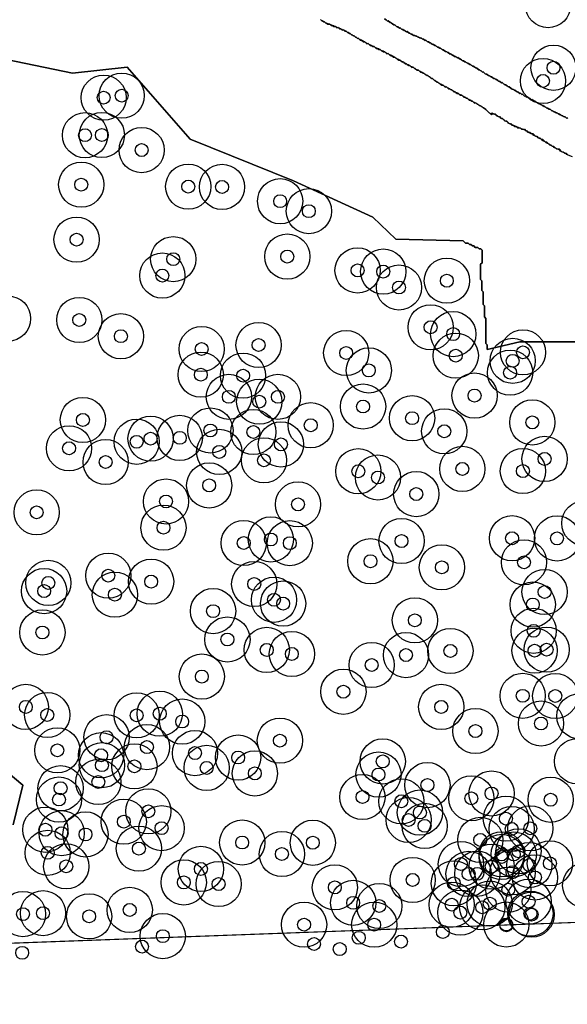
# Model space of a CAD drawing. Header units: inches. Extents: x 128668 to 131679, y 413272 to 413787.
# Tile 90 of 116: x 131128 to 131171, y 413274 to 413350. Entities that reach past the tile are written whole.
import ezdxf

# ---------------------------------------------------------------- set-up
doc = ezdxf.new("R2010")
doc.units = ezdxf.units.IN
doc.header["$MEASUREMENT"] = 0
doc.header["$PDMODE"] = 33
doc.header["$PDSIZE"] = -3
for name, color, linetype in [('Niet gedetecteerde gebieden (D-gebied) (ca. 44.659 m2)', 1, 'Continuous'), ('Onderzoeksgebied Capelsche UW (ca. 743.790 m2)', 5, 'Continuous'), ('Significante objecten binnen onderzoeksgebied', 3, 'Continuous'), ('Significante objecten buiten onderzoeksgebied', 1, 'Continuous'), ('Veiligheidsmarge objecten d.d. 230531', 6, 'Continuous'), ('Verstoorde gebieden (C-gebied) (ca. 90.096 m2)', 40, 'Continuous'), ('Vrijgegeven gebieden (A+B gebied) (ca. 609.035 m2)', 3, 'Continuous')]:
    doc.layers.add(name, color=color, linetype=linetype)

msp = doc.modelspace()

# ---------------------------------------------------------------- linework, layer by layer
at = {"layer": 'Niet gedetecteerde gebieden (D-gebied) (ca. 44.659 m2)'}
for points in [[(131156.517, 413350.55), (131156.629, 413350.463), (131156.685, 413350.42), (131156.74, 413350.377), (131156.79, 413350.383), (131156.958, 413350.253), (131157.008, 413350.26), (131157.063, 413350.216), (131157.119, 413350.173), (131157.231, 413350.086), (131157.281, 413350.093), (131157.337, 413350.049), (131157.393, 413350.006), (131157.448, 413349.963), (131157.504, 413349.92), (131157.554, 413349.926), (131157.666, 413349.839), (131157.715, 413349.846), (131157.771, 413349.802), (131157.827, 413349.759), (131157.883, 413349.716), (131157.933, 413349.722), (131158.045, 413349.636), (131158.094, 413349.642), (131158.15, 413349.599), (131158.206, 413349.555), (131158.256, 413349.562), (131158.423, 413349.432), (131158.473, 413349.438), (131158.529, 413349.395), (131158.585, 413349.352), (131158.634, 413349.358), (131158.746, 413349.271), (131158.796, 413349.278), (131158.852, 413349.234), (131158.901, 413349.241), (131158.957, 413349.198), (131159.007, 413349.204), (131159.063, 413349.161), (131159.119, 413349.117), (131159.168, 413349.124), (131159.224, 413349.08), (131159.274, 413349.087), (131159.33, 413349.043), (131159.379, 413349.05), (131159.435, 413349.006), (131159.491, 413348.963), (131159.541, 413348.97), (131159.653, 413348.883), (131159.702, 413348.889), (131159.758, 413348.846), (131159.814, 413348.803), (131159.87, 413348.76), (131159.92, 413348.766), (131160.031, 413348.679), (131160.081, 413348.686), (131160.137, 413348.642), (131160.193, 413348.599), (131160.249, 413348.556), (131160.298, 413348.562), (131160.41, 413348.476), (131160.46, 413348.482), (131160.516, 413348.439), (131160.571, 413348.395), (131160.628, 413348.352), (131160.677, 413348.358), (131160.789, 413348.272), (131160.839, 413348.278), (131160.894, 413348.235), (131160.95, 413348.192), (131161.006, 413348.148), (131161.056, 413348.155), (131161.224, 413348.025), (131161.273, 413348.031), (131161.329, 413347.988), (131161.385, 413347.945), (131161.435, 413347.951), (131161.602, 413347.821), (131161.652, 413347.827), (131161.708, 413347.784), (131161.764, 413347.741), (131161.813, 413347.747), (131161.981, 413347.617), (131162.031, 413347.624), (131162.087, 413347.58), (131162.143, 413347.537), (131162.192, 413347.543), (131162.36, 413347.414), (131162.409, 413347.42), (131162.465, 413347.377), (131162.521, 413347.333), (131162.577, 413347.29), (131162.627, 413347.297), (131162.739, 413347.21), (131162.788, 413347.216), (131162.844, 413347.173), (131162.9, 413347.13), (131162.956, 413347.086), (131163.006, 413347.093), (131163.117, 413347.006), (131163.167, 413347.012), (131163.223, 413346.969), (131163.279, 413346.926), (131163.335, 413346.883), (131163.384, 413346.889), (131163.496, 413346.802), (131163.552, 413346.759), (131163.602, 413346.766), (131163.658, 413346.722), (131163.825, 413346.593), (131163.875, 413346.599), (131163.931, 413346.556), (131163.987, 413346.512), (131164.099, 413346.426), (131164.148, 413346.432), (131164.204, 413346.389), (131164.26, 413346.345), (131164.316, 413346.302), (131164.372, 413346.259), (131164.422, 413346.265), (131164.533, 413346.179), (131164.589, 413346.135), (131164.639, 413346.142), (131164.695, 413346.098), (131164.751, 413346.055), (131164.8, 413346.062), (131164.912, 413345.975), (131164.968, 413345.932), (131165.018, 413345.938), (131165.074, 413345.895), (131165.13, 413345.852), (131165.179, 413345.858), (131165.291, 413345.771), (131165.347, 413345.728), (131165.396, 413345.734), (131165.452, 413345.691), (131165.564, 413345.604), (131165.614, 413345.611), (131165.67, 413345.567), (131165.726, 413345.524), (131165.782, 413345.481), (131165.837, 413345.438), (131165.887, 413345.444), (131165.999, 413345.358), (131166.055, 413345.314), (131166.111, 413345.271), (131166.16, 413345.277), (131166.328, 413345.147), (131166.384, 413345.104), (131166.434, 413345.111), (131166.49, 413345.067), (131166.545, 413345.024), (131166.595, 413345.03), (131166.707, 413344.944), (131166.763, 413344.9), (131166.812, 413344.907), (131166.868, 413344.863), (131166.98, 413344.777), (131167.03, 413344.783), (131167.086, 413344.74), (131167.141, 413344.697), (131167.191, 413344.703), (131167.247, 413344.66), (131167.359, 413344.573), (131167.409, 413344.58), (131167.464, 413344.536), (131167.52, 413344.493), (131167.57, 413344.499), (131167.626, 413344.456), (131167.738, 413344.369), (131167.787, 413344.376), (131167.843, 413344.332), (131167.899, 413344.289), (131167.949, 413344.296), (131168.005, 413344.252), (131168.116, 413344.166), (131168.166, 413344.172), (131168.222, 413344.129), (131168.278, 413344.085), (131168.334, 413344.042), (131168.383, 413344.049), (131168.495, 413343.962), (131168.545, 413343.968), (131168.601, 413343.925), (131168.657, 413343.882), (131168.712, 413343.839), (131168.762, 413343.845), (131168.874, 413343.758), (131168.924, 413343.765), (131168.979, 413343.721), (131169.035, 413343.678), (131169.091, 413343.635), (131169.141, 413343.641), (131169.253, 413343.555), (131169.302, 413343.561), (131169.358, 413343.518), (131169.414, 413343.474), (131169.47, 413343.431), (131169.52, 413343.437), (131169.576, 413343.394), (131169.631, 413343.351), (131169.681, 413343.357), (131169.737, 413343.314), (131169.793, 413343.271), (131169.843, 413343.277), (131169.898, 413343.234), (131169.954, 413343.19), (131170.004, 413343.197), (131170.116, 413343.11), (131170.165, 413343.117), (131170.221, 413343.073), (131170.277, 413343.03), (131170.327, 413343.036), (131170.383, 413342.993), (131170.439, 413342.95), (131170.488, 413342.956), (131170.544, 413342.913), (131170.6, 413342.869), (131170.65, 413342.876), (131170.706, 413342.833)], [(131171.065, 413339.852), (131170.605, 413340.05), (131170.579, 413340.115), (131170.12, 413340.313), (131170.093, 413340.378), (131169.634, 413340.576), (131169.608, 413340.641), (131169.332, 413340.76), (131169.306, 413340.826), (131169.03, 413340.944), (131169.004, 413341.01), (131168.729, 413341.128), (131168.703, 413341.194), (131168.381, 413341.332), (131168.355, 413341.398), (131168.033, 413341.536), (131168.007, 413341.602), (131167.594, 413341.779), (131167.567, 413341.845), (131166.098, 413342.477), (131166.071, 413342.542), (131165.796, 413342.661), (131165.769, 413342.726), (131165.494, 413342.845), (131165.468, 413342.911), (131165.192, 413343.029), (131165.166, 413343.095), (131164.844, 413343.233), (131164.779, 413343.207), (131164.757, 413343.156), (131164.723, 413343.187), (131164.671, 413343.234), (131164.619, 413343.282), (131164.514, 413343.377), (131164.461, 413343.424), (131164.409, 413343.472), (131164.357, 413343.519), (131164.252, 413343.614), (131164.199, 413343.662), (131164.15, 413343.659), (131164.097, 413343.707), (131164.045, 413343.754), (131163.995, 413343.752), (131163.942, 413343.799), (131163.89, 413343.847), (131163.84, 413343.844), (131163.735, 413343.939), (131163.685, 413343.937), (131163.633, 413343.984), (131163.581, 413344.032), (131163.531, 413344.029), (131163.478, 413344.077), (131163.428, 413344.074), (131163.376, 413344.122), (131163.324, 413344.169), (131163.274, 413344.167), (131163.221, 413344.214), (131163.169, 413344.262), (131163.119, 413344.259), (131163.067, 413344.307), (131163.017, 413344.304), (131162.964, 413344.352), (131162.912, 413344.399), (131162.862, 413344.397), (131162.81, 413344.444), (131162.757, 413344.492), (131162.707, 413344.49), (131162.655, 413344.537), (131162.605, 413344.534), (131162.552, 413344.582), (131162.5, 413344.63), (131162.45, 413344.627), (131162.398, 413344.674), (131162.348, 413344.672), (131162.295, 413344.72), (131162.243, 413344.767), (131162.193, 413344.765), (131162.141, 413344.812), (131162.091, 413344.81), (131162.038, 413344.857), (131161.986, 413344.905), (131161.936, 413344.902), (131161.884, 413344.95), (131161.834, 413344.947), (131161.781, 413344.995), (131161.729, 413345.042), (131161.679, 413345.04), (131161.627, 413345.087), (131161.574, 413345.135), (131161.524, 413345.132), (131161.472, 413345.18), (131161.422, 413345.177), (131161.37, 413345.225), (131161.317, 413345.272), (131161.267, 413345.27), (131161.215, 413345.317), (131161.165, 413345.315), (131161.113, 413345.362), (131161.06, 413345.41), (131161.01, 413345.407), (131160.958, 413345.455), (131160.908, 413345.452), (131160.855, 413345.5), (131160.803, 413345.547), (131160.753, 413345.545), (131160.648, 413345.64), (131160.598, 413345.637), (131160.546, 413345.685), (131160.494, 413345.732), (131160.441, 413345.78), (131160.391, 413345.777), (131160.339, 413345.825), (131160.286, 413345.872), (131160.234, 413345.92), (131160.184, 413345.917), (131160.132, 413345.965), (131160.079, 413346.012), (131160.027, 413346.06), (131159.977, 413346.057), (131159.872, 413346.152), (131159.822, 413346.15), (131159.77, 413346.197), (131159.718, 413346.245), (131159.668, 413346.242), (131159.615, 413346.29), (131159.563, 413346.337), (131159.513, 413346.335), (131159.46, 413346.382), (131159.408, 413346.43), (131159.358, 413346.427), (131159.306, 413346.475), (131159.256, 413346.472), (131159.203, 413346.52), (131159.151, 413346.567), (131159.101, 413346.565), (131159.049, 413346.612), (131158.999, 413346.61), (131158.946, 413346.657), (131158.894, 413346.705), (131158.844, 413346.702), (131158.792, 413346.75), (131158.739, 413346.797), (131158.689, 413346.795), (131158.637, 413346.842), (131158.587, 413346.84), (131158.535, 413346.887), (131158.482, 413346.935), (131158.432, 413346.932), (131158.38, 413346.98), (131158.33, 413346.977), (131158.278, 413347.025), (131158.225, 413347.072), (131158.175, 413347.07), (131158.123, 413347.117), (131158.073, 413347.115), (131158.021, 413347.162), (131157.968, 413347.21), (131157.918, 413347.207), (131157.866, 413347.255), (131157.816, 413347.252), (131157.764, 413347.3), (131157.711, 413347.347), (131157.661, 413347.345), (131157.609, 413347.392), (131157.559, 413347.39), (131157.506, 413347.438), (131157.454, 413347.485), (131157.404, 413347.483), (131157.299, 413347.577), (131157.249, 413347.575), (131157.197, 413347.622), (131157.147, 413347.62), (131157.042, 413347.715), (131156.992, 413347.712), (131156.94, 413347.76), (131156.89, 413347.758), (131156.785, 413347.852), (131156.735, 413347.85), (131156.683, 413347.898), (131156.633, 413347.895), (131156.528, 413347.99), (131156.478, 413347.988), (131156.426, 413348.035), (131156.376, 413348.033), (131156.324, 413348.08), (131156.274, 413348.078), (131156.221, 413348.125), (131156.169, 413348.173), (131156.119, 413348.17), (131156.067, 413348.218), (131156.017, 413348.215), (131155.964, 413348.263), (131155.914, 413348.26), (131155.862, 413348.308), (131155.812, 413348.305), (131155.76, 413348.353), (131155.707, 413348.4), (131155.657, 413348.398), (131155.605, 413348.445), (131155.555, 413348.443), (131155.503, 413348.49), (131155.453, 413348.488), (131155.4, 413348.535), (131155.35, 413348.533), (131155.245, 413348.628), (131155.196, 413348.625), (131155.143, 413348.673), (131155.093, 413348.67), (131154.988, 413348.765), (131154.938, 413348.763), (131154.886, 413348.81), (131154.836, 413348.808), (131154.731, 413348.903), (131154.681, 413348.9), (131154.629, 413348.948), (131154.579, 413348.945), (131154.474, 413349.04), (131154.424, 413349.038), (131154.372, 413349.085), (131154.32, 413349.133), (131154.27, 413349.13), (131154.217, 413349.178), (131154.165, 413349.225), (131154.115, 413349.223), (131154.063, 413349.27), (131154.01, 413349.318), (131153.96, 413349.315), (131153.908, 413349.363), (131153.855, 413349.41), (131153.806, 413349.408), (131153.701, 413349.503), (131153.651, 413349.501), (131153.598, 413349.548), (131153.546, 413349.595), (131153.496, 413349.593), (131153.444, 413349.641), (131153.394, 413349.638), (131153.341, 413349.685), (131153.291, 413349.683), (131153.239, 413349.731), (131153.189, 413349.728), (131153.137, 413349.775), (131153.087, 413349.773), (131153.034, 413349.821), (131152.984, 413349.818), (131152.932, 413349.866), (131152.882, 413349.863), (131152.83, 413349.911), (131152.78, 413349.908), (131152.727, 413349.956), (131152.628, 413349.951), (131152.575, 413349.998), (131152.525, 413349.996), (131152.473, 413350.043), (131152.423, 413350.041), (131152.37, 413350.088), (131152.321, 413350.086), (131152.268, 413350.133), (131152.168, 413350.128), (131152.116, 413350.176), (131152.066, 413350.173), (131152.014, 413350.221), (131151.964, 413350.218), (131151.911, 413350.266), (131151.859, 413350.313), (131151.809, 413350.311), (131151.756, 413350.358), (131151.704, 413350.406), (131151.654, 413350.403), (131151.602, 413350.451), (131151.549, 413350.498)]]:
    msp.add_lwpolyline(points, dxfattribs=at)
at = {"layer": 'Onderzoeksgebied Capelsche UW (ca. 743.790 m2)'}
msp.add_lwpolyline([(131293.298, 413287.462), (131214.981, 413282.17), (131114.492, 413278.466), (130957.858, 413274.233), (130814.983, 413276.349)], dxfattribs=at)
at = {"layer": 'Significante objecten binnen onderzoeksgebied'}
for p in [(131169.598, 413346.76), (131168.786, 413345.739), (131134.765, 413344.445), (131136.162, 413344.601), (131133.322, 413341.537), (131134.625, 413341.551), (131137.704, 413340.384), (131133.028, 413337.707), (131141.314, 413337.557), (131143.933, 413337.533), (131148.431, 413336.426), (131150.655, 413335.654), (131132.668, 413333.45), (131140.153, 413331.939), (131148.983, 413332.14), (131154.426, 413331.066), (131139.31, 413330.668), (131156.413, 413330.975), (131161.34, 413330.268), (131157.633, 413329.744), (131132.877, 413327.229), (131160.082, 413326.663), (131136.098, 413325.971), (131161.831, 413326.133), (131142.353, 413324.977), (131146.761, 413325.288), (131153.544, 413324.671), (131162.029, 413324.465), (131167.235, 413324.721), (131166.438, 413324.062), (131142.287, 413322.991), (131145.559, 413322.918), (131155.299, 413323.32), (131166.237, 413323.147), (131144.46, 413321.276), (131148.259, 413321.275), (131163.484, 413321.376), (131146.812, 413320.899), (131154.854, 413320.526), (131158.65, 413319.621), (131133.156, 413319.487), (131150.798, 413319.078), (131167.955, 413319.295), (131138.398, 413318.039), (131140.658, 413318.099), (131143.03, 413318.671), (131146.356, 413318.55), (131161.138, 413318.609), (131132.086, 413317.292), (131137.324, 413317.794), (131148.489, 413317.592), (131143.714, 413317.013), (131134.917, 413316.228), (131147.18, 413316.36), (131168.904, 413316.469), (131154.482, 413315.515), (131156.005, 413315.03), (131162.539, 413315.694), (131167.227, 413315.528), (131142.936, 413314.416), (131158.969, 413313.746), (131139.592, 413313.172), (131149.814, 413312.947), (131129.576, 413312.331), (131139.397, 413311.144), (131145.613, 413309.955), (131147.709, 413310.231), (131149.18, 413309.945), (131157.83, 413310.107), (131166.391, 413310.324), (131169.872, 413310.31), (131155.424, 413308.546), (131167.314, 413308.463), (131135.125, 413307.428), (131160.953, 413308.072), (131130.48, 413306.868), (131138.441, 413306.967), (131146.423, 413306.78), (131130.155, 413306.234), (131135.634, 413305.953), (131168.907, 413306.163), (131147.957, 413305.558), (131148.663, 413305.265), (131167.995, 413305.191), (131143.24, 413304.681), (131158.863, 413303.971), (131130.022, 413303.029), (131168.061, 413303.157), (131144.348, 413302.486), (131147.395, 413301.678), (131149.338, 413301.366), (131158.176, 413301.277), (131161.615, 413301.598), (131168.133, 413301.62), (131169.066, 413301.699), (131155.52, 413300.506), (131142.367, 413299.615), (131153.331, 413298.438), (131167.214, 413298.123), (131169.734, 413298.112), (131128.737, 413297.266), (131139.111, 413296.736), (131160.903, 413297.263), (131130.397, 413296.638), (131137.317, 413296.609), (131140.847, 413296.131), (131168.631, 413295.978), (131163.554, 413295.394), (131134.989, 413294.917), (131148.413, 413294.652), (131131.179, 413293.902), (131138.115, 413294.151), (131141.836, 413293.685), (131134.566, 413293.519), (131145.178, 413293.343), (131156.377, 413293.04), (131134.63, 413292.75), (131137.147, 413292.658), (131142.741, 413292.542), (131146.472, 413292.114), (131134.352, 413291.452), (131156.047, 413292.027), (131131.43, 413290.967), (131159.837, 413291.209), (131131.306, 413290.091), (131154.805, 413290.284), (131157.816, 413289.956), (131163.237, 413290.183), (131164.8, 413290.56), (131169.376, 413290.072), (131138.225, 413289.18), (131159.251, 413289.084), (131136.324, 413288.376), (131158.381, 413288.509), (131165.914, 413288.612), (131130.253, 413287.751), (131139.251, 413287.875), (131159.617, 413288.051), (131166.357, 413287.814), (131167.803, 413287.86), (131131.508, 413287.485), (131133.357, 413287.386), (131145.492, 413286.762), (131163.928, 413286.964), (131137.493, 413286.29), (131150.96, 413286.744), (131166.887, 413286.083), (131130.434, 413285.965), (131148.566, 413285.87), (131165.58, 413285.843), (131165.59, 413285.646), (131166.519, 413285.836), (131131.865, 413284.916), (131142.294, 413284.718), (131162.426, 413285.097), (131164.813, 413284.89), (131167.73, 413285.012), (131169.318, 413285.149), (131158.69, 413283.864), (131163.021, 413284.33), (131163.695, 413284.34), (131166.427, 413284.462), (131168.161, 413284.056), (131140.97, 413283.67), (131143.666, 413283.545), (131152.667, 413283.287), (131161.878, 413283.599), (131166.1, 413283.111), (131167.667, 413282.185), (131136.784, 413281.543), (131154.087, 413282.091), (131156.111, 413281.846), (131161.715, 413281.951), (131164.081, 413281.746), (131164.664, 413282.024), (131128.517, 413281.216), (131130.071, 413281.29), (131133.641, 413281.042), (131162.386, 413281.334), (131167.811, 413281.256), (131167.906, 413281.176), (131150.284, 413280.402), (131155.714, 413280.399), (131165.941, 413280.412), (131139.344, 413279.512)]:
    msp.add_point(p, dxfattribs=at)
at = {"layer": 'Significante objecten buiten onderzoeksgebied'}
for p in [(131165.948, 413280.352), (131154.52, 413279.382), (131161.026, 413279.84), (131137.734, 413278.701), (131151.054, 413278.9), (131153.046, 413278.508), (131157.792, 413279.09), (131128.456, 413278.222)]:
    msp.add_point(p, dxfattribs=at)
at = {"layer": 'Veiligheidsmarge objecten d.d. 230531', "color": 6, "linetype": 'Continuous', "lineweight": 25}
for centre in [(131169.175, 413351.612), (131169.598, 413346.76), (131168.786, 413345.739), (131134.765, 413344.445), (131136.162, 413344.601), (131133.322, 413341.537), (131134.625, 413341.551), (131137.704, 413340.384), (131133.028, 413337.707), (131141.314, 413337.557), (131143.933, 413337.533), (131148.431, 413336.426), (131150.655, 413335.654), (131132.668, 413333.45), (131148.983, 413332.14), (131140.153, 413331.939), (131139.31, 413330.668), (131154.426, 413331.066), (131156.413, 413330.975), (131157.633, 413329.744), (131161.34, 413330.268), (131127.36, 413327.337), (131132.877, 413327.229), (131136.098, 413325.971), (131160.082, 413326.663), (131161.831, 413326.133), (131146.761, 413325.288), (131142.353, 413324.977), (131153.544, 413324.671), (131162.029, 413324.465), (131167.235, 413324.721), (131166.438, 413324.062), (131142.287, 413322.991), (131145.559, 413322.918), (131155.299, 413323.32), (131166.237, 413323.147), (131163.484, 413321.376), (131144.46, 413321.276), (131146.812, 413320.899), (131148.259, 413321.275), (131154.854, 413320.526), (131133.156, 413319.487), (131150.798, 413319.078), (131158.65, 413319.621), (131167.955, 413319.295), (131143.03, 413318.671), (131146.356, 413318.55), (131161.138, 413318.609), (131137.324, 413317.794), (131138.398, 413318.039), (131140.658, 413318.099), (131148.489, 413317.592), (131132.086, 413317.292), (131143.714, 413317.013), (131134.917, 413316.228), (131147.18, 413316.36), (131168.904, 413316.469), (131154.482, 413315.515), (131162.539, 413315.694), (131167.227, 413315.528), (131156.005, 413315.03), (131142.936, 413314.416), (131158.969, 413313.746), (131139.592, 413313.172), (131129.576, 413312.331), (131149.814, 413312.947), (131171.989, 413311.489), (131139.397, 413311.144), (131145.613, 413309.955), (131147.709, 413310.231), (131149.18, 413309.945), (131157.83, 413310.107), (131166.391, 413310.324), (131169.872, 413310.31), (131155.424, 413308.546), (131167.314, 413308.463), (131160.953, 413308.072), (131130.48, 413306.868), (131135.125, 413307.428), (131138.441, 413306.967), (131130.155, 413306.234), (131146.423, 413306.78), (131168.907, 413306.163), (131135.634, 413305.953), (131147.957, 413305.558), (131143.24, 413304.681), (131148.663, 413305.265), (131167.995, 413305.191), (131158.863, 413303.971), (131168.061, 413303.157), (131130.022, 413303.029), (131144.348, 413302.486), (131147.395, 413301.678), (131161.615, 413301.598), (131168.133, 413301.62), (131169.066, 413301.699), (131149.338, 413301.366), (131158.176, 413301.277), (131155.52, 413300.506), (131142.367, 413299.615), (131153.331, 413298.438), (131167.214, 413298.123), (131169.734, 413298.112), (131128.737, 413297.266), (131160.903, 413297.263), (131130.397, 413296.638), (131137.317, 413296.609), (131139.111, 413296.736), (131171.596, 413296.544), (131140.847, 413296.131), (131168.631, 413295.978), (131134.989, 413294.917), (131148.413, 413294.652), (131163.554, 413295.394), (131131.179, 413293.902), (131138.115, 413294.151), (131134.566, 413293.519), (131141.836, 413293.685), (131145.178, 413293.343), (131134.63, 413292.75), (131137.147, 413292.658), (131142.741, 413292.542), (131156.377, 413293.04), (131171.418, 413293.057), (131146.472, 413292.114), (131156.047, 413292.027), (131131.43, 413290.967), (131134.352, 413291.452), (131159.837, 413291.209), (131131.306, 413290.091), (131154.805, 413290.284), (131163.237, 413290.183), (131164.8, 413290.56), (131157.816, 413289.956), (131169.376, 413290.072), (131138.225, 413289.18), (131159.251, 413289.084), (131165.914, 413288.612), (131136.324, 413288.376), (131139.251, 413287.875), (131158.381, 413288.509), (131159.617, 413288.051), (131166.357, 413287.814), (131167.803, 413287.86), (131130.253, 413287.751), (131131.508, 413287.485), (131133.357, 413287.386), (131137.493, 413286.29), (131145.492, 413286.762), (131150.96, 413286.744), (131163.928, 413286.964), (131130.434, 413285.965), (131148.566, 413285.87), (131165.58, 413285.843), (131165.59, 413285.646), (131166.519, 413285.836), (131166.887, 413286.083), (131131.865, 413284.916), (131162.426, 413285.097), (131164.813, 413284.89), (131167.73, 413285.012), (131169.318, 413285.149), (131142.294, 413284.718), (131163.021, 413284.33), (131163.695, 413284.34), (131166.427, 413284.462), (131168.161, 413284.056), (131140.97, 413283.67), (131143.666, 413283.545), (131152.667, 413283.287), (131158.69, 413283.864), (131161.878, 413283.599), (131172.052, 413283.442), (131166.1, 413283.111), (131154.087, 413282.091), (131156.111, 413281.846), (131161.715, 413281.951), (131164.081, 413281.746), (131164.664, 413282.024), (131167.667, 413282.185), (131128.517, 413281.216), (131130.071, 413281.29), (131133.641, 413281.042), (131136.784, 413281.543), (131162.386, 413281.334), (131167.811, 413281.256), (131167.906, 413281.176), (131150.284, 413280.402), (131155.714, 413280.399), (131165.941, 413280.412), (131139.344, 413279.512)]:
    msp.add_circle(centre, 1.75, dxfattribs=at)
at = {"layer": 'Verstoorde gebieden (C-gebied) (ca. 90.096 m2)'}
for points in [[(131151.549, 413350.499), (131151.602, 413350.451), (131151.654, 413350.403), (131151.704, 413350.406), (131151.809, 413350.311), (131151.859, 413350.313), (131151.964, 413350.218), (131152.014, 413350.221), (131152.118, 413350.126), (131152.268, 413350.133), (131152.373, 413350.038), (131152.473, 413350.043), (131152.578, 413349.948), (131152.727, 413349.956), (131152.832, 413349.861), (131152.932, 413349.866), (131153.037, 413349.771), (131153.137, 413349.775), (131153.242, 413349.681), (131153.341, 413349.685), (131153.446, 413349.591), (131153.546, 413349.595), (131153.651, 413349.501), (131153.701, 413349.503), (131153.806, 413349.408), (131153.856, 413349.411), (131153.908, 413349.363), (131153.96, 413349.315), (131154.01, 413349.318), (131154.063, 413349.271), (131154.115, 413349.223), (131154.165, 413349.225), (131154.27, 413349.131), (131154.32, 413349.133), (131154.424, 413349.038), (131154.474, 413349.041), (131154.631, 413348.898), (131154.731, 413348.903), (131154.889, 413348.76), (131154.988, 413348.765), (131155.146, 413348.623), (131155.245, 413348.628), (131155.403, 413348.486), (131155.503, 413348.49), (131155.607, 413348.395), (131155.707, 413348.4), (131155.864, 413348.258), (131155.964, 413348.263), (131156.069, 413348.168), (131156.169, 413348.173), (131156.221, 413348.125), (131156.274, 413348.078), (131156.323, 413348.08), (131156.428, 413347.985), (131156.528, 413347.99), (131156.685, 413347.848), (131156.785, 413347.852), (131156.942, 413347.71), (131157.042, 413347.715), (131157.199, 413347.573), (131157.299, 413347.578), (131157.404, 413347.483), (131157.454, 413347.485), (131157.506, 413347.438), (131157.611, 413347.343), (131157.711, 413347.348), (131157.764, 413347.3), (131157.868, 413347.205), (131157.968, 413347.21), (131158.021, 413347.163), (131158.125, 413347.067), (131158.225, 413347.072), (131158.278, 413347.025), (131158.383, 413346.93), (131158.482, 413346.935), (131158.535, 413346.887), (131158.639, 413346.793), (131158.739, 413346.797), (131158.792, 413346.75), (131158.844, 413346.702), (131158.894, 413346.705), (131159.051, 413346.562), (131159.151, 413346.567), (131159.308, 413346.425), (131159.408, 413346.43), (131159.513, 413346.335), (131159.563, 413346.337), (131159.668, 413346.242), (131159.718, 413346.245), (131159.822, 413346.15), (131159.872, 413346.152), (131159.977, 413346.057), (131160.027, 413346.06), (131160.08, 413346.012), (131160.184, 413345.917), (131160.234, 413345.92), (131160.286, 413345.872), (131160.339, 413345.825), (131160.391, 413345.777), (131160.441, 413345.78), (131160.598, 413345.637), (131160.648, 413345.64), (131160.753, 413345.545), (131160.803, 413345.547), (131160.856, 413345.5), (131160.96, 413345.405), (131161.06, 413345.41), (131161.113, 413345.362), (131161.217, 413345.267), (131161.317, 413345.272), (131161.37, 413345.225), (131161.474, 413345.13), (131161.574, 413345.135), (131161.627, 413345.087), (131161.679, 413345.04), (131161.729, 413345.042), (131161.781, 413344.995), (131161.886, 413344.9), (131161.986, 413344.905), (131162.038, 413344.857), (131162.143, 413344.762), (131162.243, 413344.767), (131162.295, 413344.72), (131162.4, 413344.625), (131162.5, 413344.63), (131162.657, 413344.487), (131162.757, 413344.492), (131162.862, 413344.397), (131162.912, 413344.4), (131163.069, 413344.257), (131163.169, 413344.262), (131163.274, 413344.167), (131163.323, 413344.17), (131163.481, 413344.027), (131163.581, 413344.032), (131163.685, 413343.937), (131163.735, 413343.939), (131163.84, 413343.845), (131163.89, 413343.847), (131163.942, 413343.799), (131163.995, 413343.752), (131164.045, 413343.754), (131164.097, 413343.707), (131164.15, 413343.659), (131164.199, 413343.662), (131164.357, 413343.519), (131164.409, 413343.472), (131164.462, 413343.424), (131164.514, 413343.377), (131164.619, 413343.282), (131164.671, 413343.234), (131164.723, 413343.187), (131164.798, 413343.119), (131164.872, 413343.192), (131165.087, 413343.191), (131165.302, 413342.975), (131165.409, 413342.974), (131165.517, 413342.866), (131165.624, 413342.865), (131165.839, 413342.649), (131165.947, 413342.648), (131166.054, 413342.54), (131166.161, 413342.431), (131166.269, 413342.431), (131166.376, 413342.323), (131166.484, 413342.322), (131166.591, 413342.214), (131166.699, 413342.214), (131166.806, 413342.105), (131166.914, 413342.105), (131167.022, 413342.104), (131167.129, 413341.996), (131167.345, 413341.995), (131167.452, 413341.887), (131167.56, 413341.886), (131167.667, 413341.778), (131167.775, 413341.777), (131167.882, 413341.669), (131167.99, 413341.669), (131168.205, 413341.452), (131168.312, 413341.451), (131168.42, 413341.343), (131168.527, 413341.343), (131168.635, 413341.234), (131168.742, 413341.234), (131168.957, 413341.017), (131169.065, 413341.017), (131169.279, 413340.801), (131169.387, 413340.8), (131169.494, 413340.692), (131169.602, 413340.691), (131169.817, 413340.475), (131170.032, 413340.474), (131170.247, 413340.257), (131170.354, 413340.257), (131170.462, 413340.148), (131170.569, 413340.148), (131170.677, 413340.04)], [(131172.293, 413325.54), (131166.979, 413325.54), (131164.464, 413324.948), (131164.465, 413325.303), (131164.358, 413325.411), (131164.367, 413327.352), (131164.26, 413327.46), (131164.26, 413327.567), (131164.264, 413328.322), (131164.157, 413328.43), (131164.157, 413328.538), (131164.161, 413329.4), (131164.054, 413329.508), (131164.057, 413330.263), (131163.95, 413330.371), (131163.955, 413331.449), (131163.955, 413331.556), (131164.064, 413331.664), (131164.068, 413332.634), (131163.961, 413332.742), (131163.853, 413332.742), (131163.746, 413332.851), (131163.638, 413332.851), (131163.53, 413332.852), (131163.423, 413332.96), (131163.315, 413332.961), (131163.208, 413333.069), (131163.1, 413333.069), (131162.993, 413333.178), (131162.885, 413333.178), (131162.777, 413333.179), (131162.612, 413333.345), (131157.396, 413333.484), (131155.603, 413335.178), (131149.464, 413338.001), (131141.469, 413341.218), (131136.576, 413346.795), (131132.343, 413346.33), (131124.978, 413347.871)], [(131124.592, 413294.481), (131128.501, 413291.193), (131127.758, 413288.127)]]:
    msp.add_lwpolyline(points, dxfattribs=at)
at = {"layer": 'Vrijgegeven gebieden (A+B gebied) (ca. 609.035 m2)'}
for points in [[(131170.706, 413342.833), (131170.65, 413342.876), (131170.6, 413342.869), (131170.544, 413342.913), (131170.488, 413342.956), (131170.439, 413342.95), (131170.383, 413342.993), (131170.327, 413343.036), (131170.277, 413343.03), (131170.221, 413343.073), (131170.165, 413343.117), (131170.116, 413343.11), (131170.004, 413343.197), (131169.954, 413343.19), (131169.898, 413343.234), (131169.843, 413343.277), (131169.793, 413343.271), (131169.737, 413343.314), (131169.681, 413343.357), (131169.631, 413343.351), (131169.576, 413343.394), (131169.52, 413343.437), (131169.47, 413343.431), (131169.414, 413343.474), (131169.358, 413343.518), (131169.302, 413343.561), (131169.253, 413343.555), (131169.141, 413343.641), (131169.091, 413343.635), (131169.035, 413343.678), (131168.979, 413343.721), (131168.924, 413343.765), (131168.874, 413343.758), (131168.762, 413343.845), (131168.712, 413343.839), (131168.657, 413343.882), (131168.601, 413343.925), (131168.545, 413343.968), (131168.495, 413343.962), (131168.383, 413344.049), (131168.334, 413344.042), (131168.278, 413344.085), (131168.222, 413344.129), (131168.166, 413344.172), (131168.116, 413344.166), (131168.005, 413344.252), (131167.949, 413344.296), (131167.899, 413344.289), (131167.843, 413344.332), (131167.787, 413344.376), (131167.738, 413344.369), (131167.626, 413344.456), (131167.57, 413344.499), (131167.52, 413344.493), (131167.464, 413344.536), (131167.409, 413344.58), (131167.359, 413344.573), (131167.247, 413344.66), (131167.191, 413344.703), (131167.141, 413344.697), (131167.086, 413344.74), (131167.03, 413344.783), (131166.98, 413344.777), (131166.868, 413344.863), (131166.812, 413344.907), (131166.763, 413344.9), (131166.707, 413344.944), (131166.595, 413345.03), (131166.545, 413345.024), (131166.49, 413345.067), (131166.434, 413345.111), (131166.384, 413345.104), (131166.328, 413345.147), (131166.16, 413345.277), (131166.111, 413345.271), (131166.055, 413345.314), (131165.999, 413345.358), (131165.887, 413345.444), (131165.837, 413345.438), (131165.782, 413345.481), (131165.726, 413345.524), (131165.67, 413345.567), (131165.614, 413345.611), (131165.564, 413345.604), (131165.452, 413345.691), (131165.396, 413345.734), (131165.347, 413345.728), (131165.291, 413345.771), (131165.179, 413345.858), (131165.13, 413345.852), (131165.074, 413345.895), (131165.018, 413345.938), (131164.968, 413345.932), (131164.912, 413345.975), (131164.8, 413346.062), (131164.751, 413346.055), (131164.695, 413346.098), (131164.639, 413346.142), (131164.589, 413346.135), (131164.533, 413346.179), (131164.422, 413346.265), (131164.372, 413346.259), (131164.316, 413346.302), (131164.26, 413346.345), (131164.204, 413346.389), (131164.148, 413346.432), (131164.099, 413346.426), (131163.987, 413346.512), (131163.931, 413346.556), (131163.875, 413346.599), (131163.825, 413346.593), (131163.658, 413346.722), (131163.602, 413346.766), (131163.552, 413346.759), (131163.496, 413346.802), (131163.384, 413346.889), (131163.335, 413346.883), (131163.279, 413346.926), (131163.223, 413346.969), (131163.167, 413347.012), (131163.117, 413347.006), (131163.006, 413347.093), (131162.956, 413347.086), (131162.9, 413347.13), (131162.844, 413347.173), (131162.788, 413347.216), (131162.739, 413347.21), (131162.627, 413347.297), (131162.577, 413347.29), (131162.521, 413347.333), (131162.465, 413347.377), (131162.409, 413347.42), (131162.36, 413347.414), (131162.192, 413347.543), (131162.143, 413347.537), (131162.087, 413347.58), (131162.031, 413347.624), (131161.981, 413347.617), (131161.813, 413347.747), (131161.764, 413347.741), (131161.708, 413347.784), (131161.652, 413347.827), (131161.602, 413347.821), (131161.435, 413347.951), (131161.385, 413347.945), (131161.329, 413347.988), (131161.273, 413348.031), (131161.224, 413348.025), (131161.056, 413348.155), (131161.006, 413348.148), (131160.95, 413348.192), (131160.894, 413348.235), (131160.839, 413348.278), (131160.789, 413348.272), (131160.677, 413348.358), (131160.628, 413348.352), (131160.571, 413348.395), (131160.516, 413348.439), (131160.46, 413348.482), (131160.41, 413348.476), (131160.298, 413348.562), (131160.249, 413348.556), (131160.193, 413348.599), (131160.137, 413348.642), (131160.081, 413348.686), (131160.031, 413348.679), (131159.92, 413348.766), (131159.87, 413348.76), (131159.814, 413348.803), (131159.758, 413348.846), (131159.702, 413348.889), (131159.653, 413348.883), (131159.541, 413348.97), (131159.491, 413348.963), (131159.435, 413349.006), (131159.379, 413349.05), (131159.33, 413349.043), (131159.274, 413349.087), (131159.224, 413349.08), (131159.168, 413349.124), (131159.119, 413349.117), (131159.063, 413349.161), (131159.007, 413349.204), (131158.957, 413349.198), (131158.901, 413349.241), (131158.852, 413349.234), (131158.796, 413349.278), (131158.746, 413349.271), (131158.634, 413349.358), (131158.585, 413349.352), (131158.529, 413349.395), (131158.473, 413349.438), (131158.423, 413349.432), (131158.256, 413349.562), (131158.206, 413349.555), (131158.15, 413349.599), (131158.094, 413349.642), (131158.045, 413349.636), (131157.933, 413349.722), (131157.883, 413349.716), (131157.827, 413349.759), (131157.771, 413349.802), (131157.715, 413349.846), (131157.666, 413349.839), (131157.554, 413349.926), (131157.504, 413349.92), (131157.448, 413349.963), (131157.393, 413350.006), (131157.337, 413350.049), (131157.281, 413350.093), (131157.231, 413350.086), (131157.119, 413350.173), (131157.063, 413350.216), (131157.008, 413350.26), (131156.958, 413350.253), (131156.79, 413350.383), (131156.74, 413350.377), (131156.685, 413350.42), (131156.629, 413350.463), (131156.517, 413350.55)], [(131124.978, 413347.871), (131132.343, 413346.33), (131136.576, 413346.795), (131141.469, 413341.218), (131149.464, 413338.001), (131155.603, 413335.178), (131157.396, 413333.484), (131162.612, 413333.345), (131162.777, 413333.179), (131162.885, 413333.178), (131162.993, 413333.178), (131163.1, 413333.069), (131163.208, 413333.069), (131163.315, 413332.961), (131163.423, 413332.96), (131163.53, 413332.852), (131163.638, 413332.851), (131163.746, 413332.851), (131163.853, 413332.742), (131163.961, 413332.742), (131164.068, 413332.634), (131164.064, 413331.664), (131163.955, 413331.556), (131163.955, 413331.449), (131163.95, 413330.371), (131164.057, 413330.263), (131164.054, 413329.508), (131164.161, 413329.4), (131164.157, 413328.538), (131164.157, 413328.43), (131164.264, 413328.322), (131164.26, 413327.567), (131164.26, 413327.46), (131164.367, 413327.352), (131164.358, 413325.411), (131164.465, 413325.303), (131164.464, 413324.948), (131166.979, 413325.54), (131172.293, 413325.54)], [(131127.758, 413288.127), (131128.501, 413291.193), (131124.592, 413294.481)], [(131293.298, 413287.462), (131241.333, 413283.951), (131239.203, 413285.748), (131236.025, 413286.008), (131234.948, 413286.095), (131234.324, 413286.146), (131232.059, 413284.031), (131231.784, 413283.312), (131231.734, 413283.302), (131214.981, 413282.17), (131127.553, 413278.948)]]:
    msp.add_lwpolyline(points, dxfattribs=at)

doc.saveas('drawing.dxf')
